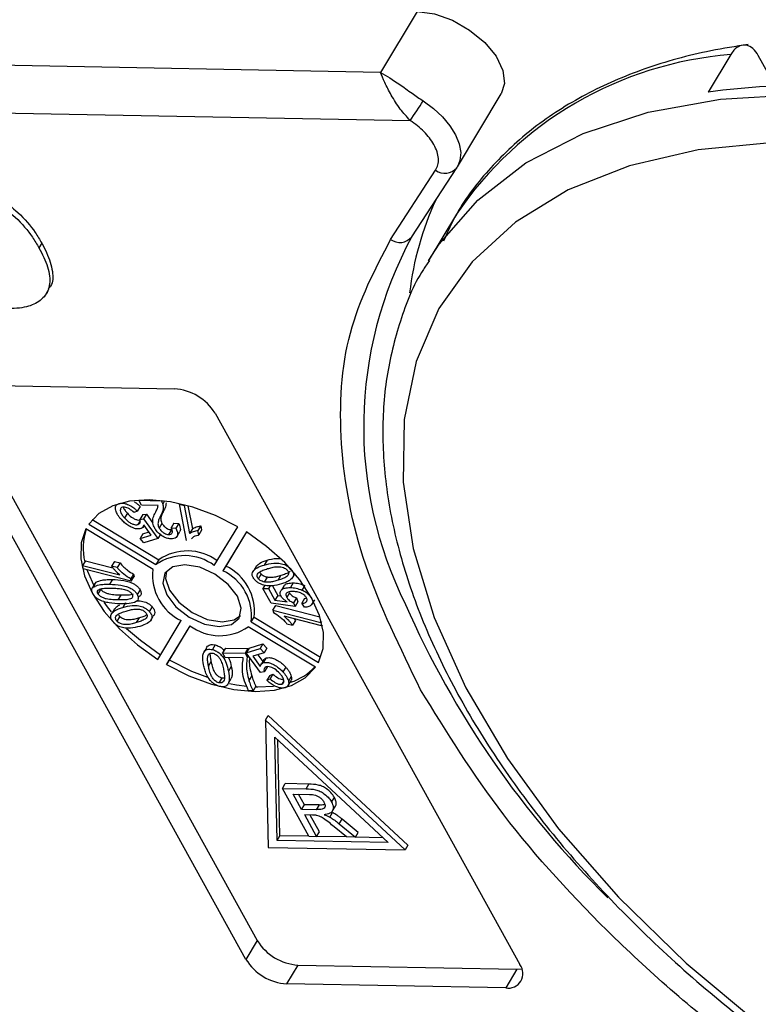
# Model space of a CAD drawing. Header units: millimetres. Extents: x 8853 to 11418, y 45 to 1005.
# Tile 225 of 256: x 10841 to 10858, y 770 to 794. Entities that reach past the tile are written whole.
import ezdxf

# ---------------------------------------------------------------- set-up
doc = ezdxf.new("R2010")
doc.units = ezdxf.units.MM

msp = doc.modelspace()

# ---------------------------------------------------------------- linework, layer by layer
at = {"color": 7, "linetype": 'Continuous', "lineweight": 25}
for p, q in [((10850.356, 793.99), (10849.479, 792.535)), ((10849.479, 792.535), (10823.478, 793.019)), ((10857.831, 792.961), (10857.292, 792.065)), ((10858.89, 792.214), (10858.489, 792.939)), ((10823.457, 791.888), (10850.188, 791.39)), ((10851.313, 790.286), (10852.358, 792.02)), ((10849.721, 788.552), (10850.795, 790.201)), ((10850.225, 788.614), (10851.298, 790.262)), ((10851.298, 790.262), (10851.303, 790.27)), ((10851.313, 790.286), (10851.303, 790.27)), ((10851.291, 789.151), (10850.617, 788.032)), ((10841.402, 788.463), (10841.334, 788.351)), ((10841.506, 787.251), (10841.574, 787.363)), ((10839.341, 785.085), (10844.566, 784.988)), ((10839.274, 784.973), (10846.542, 771.824)), ((10846.272, 771.376), (10839.004, 784.526)), ((10845.535, 784.404), (10852.803, 771.254)), ((10843.245, 782.249), (10843.247, 782.252)), ((10843.746, 782.183), (10843.679, 782.071)), ((10843.72, 782.334), (10843.716, 782.327)), ((10843.781, 782.21), (10843.716, 782.327)), ((10843.716, 782.327), (10844.252, 782.317)), ((10844.176, 782.202), (10843.781, 782.21)), ((10844.254, 782.321), (10844.252, 782.317)), ((10844.331, 782.311), (10844.286, 782.237)), ((10844.694, 782.246), (10844.687, 782.234)), ((10844.854, 781.372), (10844.687, 782.234)), ((10844.687, 782.234), (10844.798, 782.206)), ((10844.806, 782.219), (10844.798, 782.206)), ((10844.798, 782.206), (10844.929, 781.534)), ((10844.889, 782.197), (10844.996, 781.646)), ((10843.443, 782.018), (10843.376, 781.906)), ((10843.679, 782.071), (10843.602, 782.036)), ((10843.809, 781.985), (10843.742, 781.873)), ((10843.809, 781.985), (10843.898, 781.995)), ((10843.898, 781.995), (10843.831, 781.883)), ((10843.898, 781.995), (10844.053, 781.783)), ((10844.314, 782.092), (10844.247, 781.98)), ((10842.522, 781.762), (10844.126, 780.796)), ((10842.604, 781.866), (10844.193, 780.908)), ((10843.749, 781.837), (10843.697, 781.752)), ((10843.742, 781.873), (10843.831, 781.883)), ((10843.819, 781.691), (10843.844, 781.734)), ((10843.831, 781.883), (10844.172, 781.417)), ((10844.014, 781.499), (10843.837, 781.744)), ((10844.269, 781.776), (10844.202, 781.664)), ((10844.555, 781.786), (10844.488, 781.674)), ((10844.555, 781.786), (10844.669, 781.773)), ((10844.669, 781.773), (10844.601, 781.661)), ((10845.194, 781.716), (10845.126, 781.604)), ((10845.194, 781.716), (10845.214, 781.614)), ((10845.517, 780.77), (10846.075, 781.696)), ((10844.055, 780.677), (10842.451, 781.644)), ((10843.815, 781.53), (10843.748, 781.418)), ((10843.748, 781.418), (10844.014, 781.499)), ((10843.815, 781.53), (10843.96, 781.574)), ((10844.239, 781.529), (10844.172, 781.417)), ((10844.495, 781.625), (10844.428, 781.513)), ((10844.488, 781.674), (10844.601, 781.661)), ((10844.628, 781.468), (10844.696, 781.58)), ((10844.996, 781.646), (10844.929, 781.534)), ((10845.146, 781.502), (10845.126, 781.604)), ((10845.214, 781.614), (10845.146, 781.502)), ((10846.281, 781.572), (10845.723, 780.646)), ((10846.281, 781.572), (10845.79, 780.758)), ((10843.84, 781.316), (10843.748, 781.418)), ((10844.172, 781.417), (10843.84, 781.316)), ((10842.444, 780.886), (10842.377, 780.774)), ((10842.393, 780.69), (10842.377, 780.774)), ((10842.377, 780.774), (10843.267, 780.546)), ((10842.444, 780.886), (10843.096, 780.719)), ((10843.134, 780.869), (10843.066, 780.757)), ((10843.202, 780.722), (10843.066, 780.757)), ((10843.134, 780.869), (10843.269, 780.834)), ((10843.269, 780.834), (10843.202, 780.722)), ((10844.193, 780.908), (10844.126, 780.796)), ((10845.79, 780.758), (10845.723, 780.646)), ((10846.524, 780.764), (10846.457, 780.652)), ((10846.775, 780.896), (10846.708, 780.784)), ((10843.536, 780.398), (10842.393, 780.69)), ((10843.593, 780.564), (10843.526, 780.452)), ((10843.593, 780.564), (10843.604, 780.509)), ((10846.571, 780.453), (10846.638, 780.565)), ((10847.038, 780.42), (10847.106, 780.532)), ((10847.341, 780.69), (10847.34, 780.688)), ((10847.38, 780.477), (10847.447, 780.588)), ((10847.396, 780.504), (10847.439, 780.577)), ((10842.666, 780.332), (10842.61, 780.237)), ((10842.63, 780.262), (10842.697, 780.374)), ((10843.086, 780.437), (10843.019, 780.326)), ((10843.536, 780.398), (10843.526, 780.452)), ((10843.536, 780.398), (10843.604, 780.509)), ((10846.722, 780.301), (10846.676, 780.224)), ((10846.716, 780.378), (10846.783, 780.49)), ((10846.85, 780.287), (10846.81, 780.221)), ((10846.902, 780.289), (10847.029, 780.059)), ((10847.183, 780.296), (10847.116, 780.185)), ((10847.397, 780.358), (10847.33, 780.246)), ((10847.664, 780.283), (10847.605, 780.186)), ((10842.603, 780.226), (10842.599, 780.22)), ((10842.808, 780.211), (10842.74, 780.099)), ((10843.227, 779.95), (10843.294, 780.062)), ((10843.745, 780.193), (10843.678, 780.081)), ((10846.87, 779.872), (10846.676, 780.224)), ((10846.676, 780.224), (10846.81, 780.221)), ((10846.81, 780.221), (10846.961, 779.947)), ((10847.029, 780.059), (10846.961, 779.947)), ((10847.029, 780.059), (10847.106, 780.048)), ((10847.312, 780.123), (10847.244, 780.011)), ((10843.401, 779.885), (10843.333, 779.773)), ((10843.65, 779.91), (10843.651, 779.91)), ((10843.7, 779.993), (10843.718, 780.021)), ((10847.445, 779.791), (10846.87, 779.872)), ((10846.914, 779.708), (10846.982, 779.82)), ((10846.961, 779.947), (10847.251, 779.907)), ((10846.982, 779.82), (10848.037, 779.55)), ((10847.474, 779.997), (10847.407, 779.885)), ((10847.407, 779.885), (10847.445, 779.791)), ((10847.512, 779.903), (10847.445, 779.791)), ((10847.474, 779.997), (10847.512, 779.903)), ((10847.668, 779.982), (10847.601, 779.87)), ((10847.666, 779.776), (10847.601, 779.87)), ((10847.668, 779.982), (10847.717, 779.994)), ((10847.835, 779.997), (10847.838, 780.003)), ((10847.843, 779.844), (10847.911, 779.956)), ((10843.138, 779.741), (10843.071, 779.629)), ((10843.263, 779.555), (10843.239, 779.591)), ((10844.033, 779.789), (10843.966, 779.677)), ((10846.914, 779.708), (10846.925, 779.654)), ((10846.914, 779.708), (10848.057, 779.416)), ((10843.263, 779.555), (10843.196, 779.443)), ((10843.664, 779.409), (10843.731, 779.521)), ((10843.994, 779.453), (10844.061, 779.565)), ((10844.17, 778.533), (10844.728, 779.459)), ((10846.396, 779.428), (10846.464, 779.54)), ((10846.396, 779.428), (10848, 778.462)), ((10846.464, 779.54), (10848.053, 778.582)), ((10848.074, 779.332), (10847.183, 779.56)), ((10847.249, 779.383), (10847.384, 779.349)), ((10847.452, 779.46), (10847.384, 779.349)), ((10847.419, 779.499), (10847.452, 779.46)), ((10848.07, 779.437), (10848.057, 779.416)), ((10848.057, 779.416), (10848.074, 779.332)), ((10848.089, 779.357), (10848.074, 779.332)), ((10844.933, 779.335), (10844.375, 778.409)), ((10844.933, 779.335), (10844.443, 778.521)), ((10847.929, 778.343), (10846.325, 779.31)), ((10845.54, 778.877), (10845.473, 778.765)), ((10846.346, 778.801), (10846.678, 778.901)), ((10846.678, 778.901), (10846.61, 778.79)), ((10846.678, 778.901), (10846.77, 778.799)), ((10845.264, 778.692), (10845.261, 778.686)), ((10845.329, 778.798), (10845.271, 778.702)), ((10845.781, 778.803), (10845.713, 778.691)), ((10845.713, 778.691), (10846.249, 778.681)), ((10845.778, 778.574), (10845.713, 778.691)), ((10845.781, 778.803), (10846.317, 778.793)), ((10846.317, 778.793), (10846.249, 778.681)), ((10846.249, 778.681), (10846.302, 778.586)), ((10846.346, 778.801), (10846.279, 778.689)), ((10846.279, 778.689), (10846.61, 778.79)), ((10846.62, 778.222), (10846.279, 778.689)), ((10846.317, 778.793), (10846.329, 778.771)), ((10846.703, 778.688), (10846.437, 778.607)), ((10846.558, 778.644), (10846.674, 778.483)), ((10846.61, 778.79), (10846.703, 778.688)), ((10846.77, 778.799), (10846.703, 778.688)), ((10844.375, 778.409), (10844.443, 778.521)), ((10845.377, 778.373), (10845.444, 778.485)), ((10846.207, 778.566), (10845.778, 778.574)), ((10846.325, 778.626), (10846.302, 778.586)), ((10846.437, 778.607), (10846.613, 778.362)), ((10846.699, 778.526), (10846.632, 778.414)), ((10846.757, 778.567), (10846.69, 778.455)), ((10845.921, 778.363), (10845.854, 778.251)), ((10846.709, 778.233), (10846.62, 778.222)), ((10846.776, 778.345), (10846.709, 778.233)), ((10846.774, 778.358), (10846.776, 778.345)), ((10846.839, 778.146), (10846.916, 778.182)), ((10846.916, 778.182), (10846.849, 778.07)), ((10847.22, 778.348), (10847.153, 778.236)), ((10845.694, 778.087), (10845.626, 777.975)), ((10845.855, 777.967), (10845.922, 778.079)), ((10846.408, 778.144), (10846.341, 778.032)), ((10846.839, 778.146), (10846.772, 778.034)), ((10846.772, 778.034), (10846.849, 778.07)), ((10847.173, 778.021), (10847.126, 777.944)), ((10847.28, 777.91), (10847.347, 778.022)), ((10847.353, 778.127), (10847.285, 778.015)), ((10846.44, 777.784), (10846.333, 777.786)), ((10846.508, 777.896), (10846.44, 777.784)), ((10846.738, 777.082), (10846.805, 777.194)), ((10850.065, 773.987), (10846.738, 777.082)), ((10846.738, 777.082), (10846.799, 774.048)), ((10850.132, 774.099), (10846.805, 777.194)), ((10846.962, 776.676), (10849.662, 774.164)), ((10847.012, 774.213), (10846.962, 776.676)), ((10847.079, 774.325), (10847.033, 776.61)), ((10847.14, 775.456), (10847.207, 775.568)), ((10847.772, 774.312), (10847.14, 775.456)), ((10847.14, 775.456), (10847.706, 775.445)), ((10847.774, 775.557), (10847.207, 775.568)), ((10847.706, 775.445), (10847.774, 775.557)), ((10847.397, 775.32), (10847.786, 775.313)), ((10847.599, 774.954), (10847.397, 775.32)), ((10847.667, 775.066), (10847.527, 775.318)), ((10848.315, 775.129), (10848.382, 775.241)), ((10847.599, 774.954), (10847.667, 775.066)), ((10847.949, 774.947), (10847.599, 774.954)), ((10848.017, 775.059), (10847.667, 775.066)), ((10848.017, 775.059), (10847.949, 774.947)), ((10848.271, 774.77), (10848.338, 774.882)), ((10848.336, 774.917), (10848.403, 775.029)), ((10847.861, 774.819), (10847.672, 774.822)), ((10847.956, 774.309), (10847.672, 774.822)), ((10848.023, 774.421), (10847.803, 774.82)), ((10848.495, 774.611), (10848.562, 774.723)), ((10848.951, 774.404), (10848.562, 774.723)), ((10847.956, 774.309), (10848.023, 774.421)), ((10848.672, 774.296), (10848.376, 774.54)), ((10848.495, 774.611), (10848.883, 774.292)), ((10847.012, 774.213), (10847.079, 774.325)), ((10849.662, 774.164), (10847.012, 774.213)), ((10847.772, 774.312), (10847.079, 774.325)), ((10847.772, 774.312), (10847.956, 774.309)), ((10848.672, 774.296), (10847.956, 774.309)), ((10848.883, 774.292), (10848.672, 774.296)), ((10848.883, 774.292), (10848.951, 774.404)), ((10849.538, 774.279), (10848.883, 774.292)), ((10846.799, 774.048), (10850.065, 773.987)), ((10850.132, 774.099), (10850.065, 773.987)), ((10846.542, 771.824), (10846.272, 771.376)), ((10847.511, 771.24), (10847.241, 770.792)), ((10847.511, 771.24), (10852.735, 771.143)), ((10852.735, 771.143), (10852.466, 770.695)), ((10852.735, 771.143), (10852.85, 771.15)), ((10852.466, 770.695), (10847.241, 770.792))]:
    msp.add_line(p, q, dxfattribs=at)
at = {"color": 7, "linetype": 'Continuous', "lineweight": 25, "flags": 128}
for points in [[(10850.356, 793.99), (10850.766, 793.932), (10851.195, 793.78), (10851.606, 793.546), (10851.964, 793.25), (10852.235, 792.92), (10852.398, 792.582), (10852.436, 792.268), (10852.358, 792.02)], [(10850.495, 791.856), (10850.741, 791.677), (10850.957, 791.477), (10851.136, 791.263), (10851.272, 791.044), (10851.358, 790.828), (10851.393, 790.621), (10851.374, 790.433), (10851.313, 790.286)], [(10850.631, 788.056), (10850.881, 788.437), (10851.8, 789.49), (10852.949, 790.374), (10854.309, 791.077), (10855.863, 791.587), (10857.587, 791.898), (10859.458, 792.005), (10861.447, 791.907), (10863.526, 791.606), (10865.667, 791.104), (10867.837, 790.41), (10870.006, 789.534), (10872.142, 788.488), (10874.216, 787.287), (10876.196, 785.949), (10878.055, 784.492), (10879.767, 782.938), (10881.305, 781.309), (10882.649, 779.628)], [(10858.856, 790.862), (10857.058, 790.688), (10855.416, 790.309), (10853.957, 789.731), (10852.701, 788.962), (10851.668, 788.014), (10850.873, 786.902), (10850.329, 785.642), (10850.043, 784.253), (10850.021, 782.757), (10850.262, 781.176), (10850.762, 779.533), (10851.515, 777.855), (10852.509, 776.166), (10853.728, 774.492), (10855.154, 772.858), (10856.766, 771.289), (10858.54, 769.809)], [(10846.075, 781.696), (10845.545, 781.963), (10845.003, 782.164), (10844.469, 782.291), (10843.961, 782.34), (10843.498, 782.309), (10843.094, 782.199), (10842.765, 782.015), (10842.522, 781.762)], [(10842.451, 781.644), (10842.341, 781.311), (10842.332, 780.933), (10842.424, 780.526), (10842.613, 780.101), (10842.894, 779.676), (10843.255, 779.263), (10843.686, 778.877), (10844.17, 778.533)], [(10848, 778.462), (10848.11, 778.795), (10848.119, 779.172), (10848.027, 779.58), (10847.838, 780.004), (10847.557, 780.43), (10847.195, 780.843), (10846.765, 781.228), (10846.281, 781.572)], [(10844.382, 780.069), (10844.602, 779.785), (10844.917, 779.542), (10845.28, 779.376), (10845.634, 779.314), (10845.925, 779.364), (10846.111, 779.519), (10846.161, 779.756), (10846.069, 780.037), (10845.849, 780.321), (10845.533, 780.564), (10845.171, 780.729), (10844.817, 780.791), (10844.525, 780.741), (10844.34, 780.586), (10844.29, 780.35), (10844.382, 780.069)], [(10842.481, 780.667), (10842.491, 780.638), (10842.659, 780.253)], [(10844.379, 780.639), (10844.357, 780.462), (10844.449, 780.18)], [(10844.449, 780.18), (10844.669, 779.897), (10844.985, 779.654), (10845.347, 779.488), (10845.701, 779.426), (10845.993, 779.476), (10846.139, 779.579)], [(10842.88, 779.898), (10842.961, 779.787), (10843.056, 779.668)], [(10843.426, 779.273), (10843.753, 778.989), (10844.237, 778.645)], [(10844.375, 778.409), (10844.906, 778.142), (10845.448, 777.942), (10845.982, 777.815), (10846.489, 777.766), (10846.953, 777.797), (10847.356, 777.906), (10847.685, 778.09), (10847.929, 778.343)], [(10844.443, 778.521), (10844.973, 778.254), (10845.356, 778.105)], [(10845.882, 777.959), (10846.049, 777.927), (10846.289, 777.894)], [(10846.498, 777.88), (10846.557, 777.878), (10846.932, 777.896)]]:
    msp.add_lwpolyline(points, dxfattribs=at)
at = {"color": 7, "linetype": 'Continuous', "lineweight": 25}
for centre, radius, start, end in [((10858.525, 784.25), 8.738, 94.5579, 145.886), ((10859.754, 773.444), 18.784, 80.333, 97.5319), ((10844.526, 795.452), 6.969, 324.3499, 328.936), ((10851.015, 790.493), 0.366, 233.0317, 320.8817), ((10857.601, 786.38), 7.482, 155.4224, 173.1168), ((10858.586, 784.085), 9.508, 151.5046, 206.4956), ((10849.941, 788.844), 0.366, 233.0317, 320.8817), ((10844.487, 783.761), 1.229, 31.5352, 86.3243), ((10843.78, 781.187), 1.39, 161.1657, 193.5685), ((10844.804, 779.82), 1.188, 53.0921, 124.7728), ((10844.871, 779.932), 1.188, 53.0921, 124.7728), ((10845.284, 779.683), 1.189, 353.0949, 64.7646), ((10845.234, 780.534), 1.189, 173.0949, 244.7646), ((10845.216, 779.571), 1.189, 353.0949, 64.7646), ((10870.811, 788.975), 22.657, 203.7688, 225.3981), ((10845.647, 780.286), 1.188, 233.0921, 304.7728), ((10846.922, 779.281), 1.359, 287.7737, 316.8958), ((10847.59, 772.467), 1.229, 211.5352, 266.3243), ((10847.32, 772.019), 1.229, 211.5352, 266.3243), ((10852.528, 771.039), 0.349, 259.7265, 38.1438)]:
    msp.add_arc(centre, radius, start, end, dxfattribs=at)
for points, knots in [([(10858.249, 793.203), (10857.95, 793.155), (10857.088, 793.019), (10855.763, 792.649), (10854.346, 792.034), (10853.11, 791.243), (10852.087, 790.284), (10851.368, 789.367), (10851.081, 788.73), (10850.982, 788.509)], [0, 0, 0, 0, 0.0885518, 0.2558059, 0.4226066, 0.5881037, 0.7517586, 0.9135427, 1, 1, 1, 1]), ([(10858.489, 792.939), (10858.449, 792.999), (10858.368, 793.119), (10858.211, 793.196), (10858.051, 793.182), (10857.92, 793.091), (10857.856, 792.996), (10857.831, 792.961)], [0, 0, 0, 0, 0.219019, 0.438099, 0.655399, 0.869424, 1, 1, 1, 1]), ([(10849.479, 792.535), (10849.626, 792.449), (10849.853, 792.316), (10850.212, 792.049), (10850.407, 791.916), (10850.495, 791.856)], [0, 0, 0, 0, 0.498405, 0.772925, 1, 1, 1, 1]), ([(10850.188, 791.39), (10850.107, 791.478), (10849.934, 791.664), (10849.733, 791.994), (10849.575, 792.303), (10849.511, 792.458), (10849.479, 792.535)], [0, 0, 0, 0, 0.234359, 0.498216, 0.748481, 1, 1, 1, 1]), ([(10850.795, 790.201), (10850.816, 790.242), (10850.859, 790.325), (10850.867, 790.477), (10850.838, 790.641), (10850.782, 790.756), (10850.754, 790.814)], [0, 0, 0, 0, 0.249887, 0.499995, 0.749887, 1, 1, 1, 1]), ([(10838.902, 789.94), (10838.99, 789.936), (10839.299, 789.924), (10839.812, 789.819), (10840.399, 789.541), (10840.885, 789.175), (10841.207, 788.795), (10841.352, 788.547), (10841.402, 788.463)], [0, 0, 0, 0, 0.097263, 0.341984, 0.513045, 0.684302, 0.89238, 1, 1, 1, 1]), ([(10838.834, 789.828), (10838.922, 789.824), (10839.232, 789.812), (10839.744, 789.707), (10840.332, 789.43), (10840.818, 789.063), (10841.14, 788.683), (10841.285, 788.436), (10841.334, 788.351)], [0, 0, 0, 0, 0.097263, 0.341984, 0.513045, 0.684302, 0.89238, 1, 1, 1, 1]), ([(10850.437, 777.806), (10849.95, 778.804), (10848.966, 780.821), (10848.439, 783.711), (10848.596, 786.38), (10849.348, 787.833), (10849.721, 788.552)], [0, 0, 0, 0, 0.247448, 0.5, 0.752552, 1, 1, 1, 1]), ([(10841.334, 788.351), (10841.375, 788.275), (10841.495, 788.045), (10841.616, 787.682), (10841.575, 787.31), (10841.357, 787.052), (10840.985, 786.906), (10840.665, 786.898), (10840.495, 786.894)], [0, 0, 0, 0, 0.096763, 0.291773, 0.464613, 0.63772, 0.807851, 1, 1, 1, 1]), ([(10841.402, 788.463), (10841.442, 788.387), (10841.564, 788.157), (10841.674, 787.8), (10841.673, 787.497), (10841.577, 787.394), (10841.558, 787.373)], [0, 0, 0, 0, 0.19021, 0.573548, 0.913306, 1, 1, 1, 1]), ([(10850.65, 788.048), (10850.6, 787.978), (10850.288, 787.54), (10849.928, 786.607), (10849.589, 785.269), (10849.499, 783.828), (10849.633, 782.315), (10850, 780.74), (10850.593, 779.125), (10851.407, 777.491), (10852.429, 775.861), (10853.645, 774.255), (10855.039, 772.695), (10856.591, 771.199), (10858.283, 769.785), (10860.093, 768.471), (10861.998, 767.272), (10863.974, 766.203), (10865.998, 765.278), (10868.044, 764.508), (10870.088, 763.903), (10872.103, 763.474), (10873.851, 763.244), (10874.898, 763.204), (10875.316, 763.188)], [0, 0, 0, 0, 0.008906, 0.055402, 0.101891, 0.148673, 0.19594, 0.243692, 0.291801, 0.340107, 0.388486, 0.436852, 0.485177, 0.533459, 0.581703, 0.629921, 0.678125, 0.72633, 0.774547, 0.82279, 0.871074, 0.919413, 0.967818, 1, 1, 1, 1]), ([(10843.165, 782.09), (10843.161, 782.118), (10843.153, 782.167), (10843.184, 782.223), (10843.224, 782.24), (10843.245, 782.249)], [0, 0, 0, 0, 0.3867088, 0.6820347, 1, 1, 1, 1]), ([(10843.245, 782.249), (10843.274, 782.255), (10843.327, 782.265), (10843.429, 782.241), (10843.527, 782.195), (10843.613, 782.134), (10843.659, 782.09), (10843.679, 782.071)], [0, 0, 0, 0, 0.231218, 0.408045, 0.624904, 0.840008, 1, 1, 1, 1]), ([(10843.324, 782.161), (10843.312, 782.155), (10843.287, 782.144), (10843.272, 782.105), (10843.279, 782.048), (10843.315, 781.977), (10843.356, 781.929), (10843.376, 781.906)], [0, 0, 0, 0, 0.150705, 0.302187, 0.50178, 0.762512, 1, 1, 1, 1]), ([(10843.602, 782.036), (10843.567, 782.067), (10843.516, 782.112), (10843.435, 782.152), (10843.377, 782.168), (10843.342, 782.165), (10843.326, 782.162), (10843.324, 782.161)], [0, 0, 0, 0, 0.42142, 0.608037, 0.795331, 0.975757, 1, 1, 1, 1]), ([(10843.349, 782.168), (10843.349, 782.167), (10843.351, 782.142), (10843.384, 782.088), (10843.424, 782.041), (10843.443, 782.018)], [0, 0, 0, 0, 0.023377, 0.53447, 1, 1, 1, 1]), ([(10843.613, 782.289), (10843.638, 782.273), (10843.687, 782.241), (10843.727, 782.202), (10843.746, 782.183)], [0, 0, 0, 0, 0.510778, 1, 1, 1, 1]), ([(10844.112, 782.036), (10844.119, 782.049), (10844.133, 782.077), (10844.162, 782.128), (10844.171, 782.173), (10844.176, 782.202)], [0, 0, 0, 0, 0.260268, 0.520541, 1, 1, 1, 1]), ([(10844.286, 782.237), (10844.292, 782.21), (10844.302, 782.158), (10844.294, 782.068), (10844.266, 782.015), (10844.247, 781.98)], [0, 0, 0, 0, 0.277365, 0.527842, 1, 1, 1, 1]), ([(10844.252, 782.317), (10844.255, 782.31), (10844.263, 782.297), (10844.276, 782.27), (10844.282, 782.25), (10844.286, 782.237)], [0, 0, 0, 0, 0.250365, 0.500887, 1, 1, 1, 1]), ([(10844.366, 782.264), (10844.365, 782.243), (10844.363, 782.178), (10844.334, 782.127), (10844.314, 782.092)], [0, 0, 0, 0, 0.331453, 1, 1, 1, 1]), ([(10843.298, 781.87), (10843.282, 781.888), (10843.25, 781.925), (10843.198, 782), (10843.178, 782.055), (10843.165, 782.09)], [0, 0, 0, 0, 0.2565973, 0.5135383, 1, 1, 1, 1]), ([(10843.443, 782.018), (10843.474, 781.987), (10843.522, 781.938), (10843.606, 781.886), (10843.675, 781.86), (10843.723, 781.855), (10843.742, 781.859), (10843.745, 781.86)], [0, 0, 0, 0, 0.363519, 0.571829, 0.781377, 0.963429, 1, 1, 1, 1]), ([(10844.095, 781.665), (10844.078, 781.703), (10844.037, 781.795), (10844.055, 781.92), (10844.093, 781.997), (10844.112, 782.036)], [0, 0, 0, 0, 0.266548, 0.631499, 1, 1, 1, 1]), ([(10844.247, 781.98), (10844.233, 781.953), (10844.205, 781.898), (10844.174, 781.814), (10844.17, 781.734), (10844.193, 781.683), (10844.202, 781.664)], [0, 0, 0, 0, 0.298377, 0.597096, 0.853169, 1, 1, 1, 1]), ([(10844.314, 782.092), (10844.301, 782.065), (10844.273, 782.009), (10844.242, 781.926), (10844.237, 781.846), (10844.261, 781.794), (10844.269, 781.776)], [0, 0, 0, 0, 0.298377, 0.597096, 0.853169, 1, 1, 1, 1]), ([(10843.761, 781.651), (10843.736, 781.646), (10843.687, 781.638), (10843.586, 781.663), (10843.479, 781.714), (10843.377, 781.788), (10843.324, 781.843), (10843.298, 781.87)], [0, 0, 0, 0, 0.1776741, 0.352669, 0.5716803, 0.7946425, 1, 1, 1, 1]), ([(10843.376, 781.906), (10843.406, 781.875), (10843.454, 781.826), (10843.539, 781.774), (10843.608, 781.748), (10843.663, 781.743), (10843.688, 781.75), (10843.697, 781.752)], [0, 0, 0, 0, 0.338842, 0.53301, 0.728333, 0.898026, 1, 1, 1, 1]), ([(10843.697, 781.752), (10843.713, 781.76), (10843.743, 781.774), (10843.755, 781.818), (10843.749, 781.852), (10843.743, 781.871), (10843.742, 781.873)], [0, 0, 0, 0, 0.349762, 0.652672, 0.962091, 1, 1, 1, 1]), ([(10843.837, 781.744), (10843.835, 781.731), (10843.828, 781.699), (10843.801, 781.666), (10843.771, 781.655), (10843.761, 781.651)], [0, 0, 0, 0, 0.317284, 0.779061, 1, 1, 1, 1]), ([(10844.269, 781.776), (10844.285, 781.752), (10844.311, 781.712), (10844.368, 781.667), (10844.419, 781.639), (10844.463, 781.627), (10844.487, 781.625), (10844.495, 781.625)], [0, 0, 0, 0, 0.326003, 0.538357, 0.716388, 0.895146, 1, 1, 1, 1]), ([(10844.669, 781.773), (10844.69, 781.721), (10844.72, 781.65), (10844.7, 781.596), (10844.694, 781.581)], [0, 0, 0, 0, 0.719396, 1, 1, 1, 1]), ([(10844.996, 781.646), (10845.01, 781.655), (10845.037, 781.673), (10845.102, 781.698), (10845.158, 781.709), (10845.194, 781.716)], [0, 0, 0, 0, 0.256073, 0.512151, 1, 1, 1, 1]), ([(10844.484, 781.407), (10844.449, 781.411), (10844.389, 781.416), (10844.298, 781.458), (10844.221, 781.511), (10844.147, 781.581), (10844.114, 781.635), (10844.095, 781.665)], [0, 0, 0, 0, 0.231592, 0.399113, 0.5659, 0.765762, 1, 1, 1, 1]), ([(10844.202, 781.664), (10844.218, 781.64), (10844.244, 781.6), (10844.301, 781.555), (10844.352, 781.527), (10844.395, 781.515), (10844.419, 781.514), (10844.428, 781.513)], [0, 0, 0, 0, 0.326003, 0.538357, 0.716388, 0.895146, 1, 1, 1, 1]), ([(10844.428, 781.513), (10844.446, 781.514), (10844.479, 781.516), (10844.507, 781.538), (10844.52, 781.569), (10844.516, 781.615), (10844.498, 781.652), (10844.488, 781.674)], [0, 0, 0, 0, 0.2099276, 0.3702419, 0.5298621, 0.7162939, 1, 1, 1, 1]), ([(10844.601, 781.661), (10844.621, 781.61), (10844.65, 781.536), (10844.629, 781.458), (10844.585, 781.42), (10844.531, 781.408), (10844.495, 781.408), (10844.484, 781.407)], [0, 0, 0, 0, 0.392892, 0.572783, 0.753614, 0.921225, 1, 1, 1, 1]), ([(10845.126, 781.604), (10845.107, 781.601), (10845.068, 781.595), (10844.999, 781.574), (10844.956, 781.55), (10844.929, 781.534)], [0, 0, 0, 0, 0.256205, 0.512205, 1, 1, 1, 1]), ([(10844.975, 781.411), (10844.983, 781.422), (10845.016, 781.465), (10845.085, 781.488), (10845.14, 781.5), (10845.146, 781.502)], [0, 0, 0, 0, 0.2285998, 0.9079091, 1, 1, 1, 1]), ([(10843.066, 780.757), (10843.081, 780.738), (10843.109, 780.701), (10843.174, 780.629), (10843.23, 780.579), (10843.267, 780.546)], [0, 0, 0, 0, 0.256175, 0.51219, 1, 1, 1, 1]), ([(10843.269, 780.834), (10843.299, 780.801), (10843.353, 780.739), (10843.461, 780.645), (10843.544, 780.593), (10843.593, 780.564)], [0, 0, 0, 0, 0.3337704, 0.6099547, 1, 1, 1, 1]), ([(10846.485, 780.428), (10846.465, 780.453), (10846.427, 780.502), (10846.415, 780.575), (10846.446, 780.653), (10846.542, 780.73), (10846.648, 780.765), (10846.708, 780.784)], [0, 0, 0, 0, 0.129663, 0.25238, 0.389931, 0.65822, 1, 1, 1, 1]), ([(10846.528, 780.761), (10846.552, 780.785), (10846.614, 780.848), (10846.714, 780.878), (10846.775, 780.896)], [0, 0, 0, 0, 0.384265, 1, 1, 1, 1]), ([(10846.708, 780.784), (10846.78, 780.804), (10846.886, 780.833), (10847.053, 780.832), (10847.168, 780.807), (10847.261, 780.76), (10847.31, 780.72), (10847.333, 780.695), (10847.34, 780.688)], [0, 0, 0, 0, 0.398455, 0.580367, 0.764167, 0.863829, 0.96352, 1, 1, 1, 1]), ([(10846.775, 780.896), (10846.847, 780.918), (10846.939, 780.946), (10847.053, 780.941), (10847.079, 780.94)], [0, 0, 0, 0, 0.77489, 1, 1, 1, 1]), ([(10843.526, 780.452), (10843.468, 780.487), (10843.352, 780.56), (10843.253, 780.661), (10843.207, 780.716), (10843.202, 780.722)], [0, 0, 0, 0, 0.458957, 0.935465, 1, 1, 1, 1]), ([(10846.571, 780.453), (10846.562, 780.465), (10846.543, 780.489), (10846.534, 780.529), (10846.543, 780.572), (10846.589, 780.621), (10846.676, 780.661), (10846.75, 780.685), (10846.787, 780.697)], [0, 0, 0, 0, 0.081148, 0.1627749, 0.2818869, 0.4404313, 0.7176597, 1, 1, 1, 1]), ([(10846.638, 780.565), (10846.629, 780.577), (10846.613, 780.596), (10846.609, 780.615), (10846.608, 780.623)], [0, 0, 0, 0, 0.6063151, 1, 1, 1, 1]), ([(10846.783, 780.49), (10846.763, 780.494), (10846.728, 780.502), (10846.679, 780.528), (10846.653, 780.55), (10846.64, 780.563), (10846.638, 780.565)], [0, 0, 0, 0, 0.393428, 0.66797, 0.943111, 1, 1, 1, 1]), ([(10847.106, 780.532), (10847.07, 780.522), (10847.004, 780.503), (10846.9, 780.483), (10846.822, 780.487), (10846.783, 780.49)], [0, 0, 0, 0, 0.367071, 0.679078, 1, 1, 1, 1]), ([(10846.787, 780.697), (10846.823, 780.707), (10846.894, 780.727), (10846.997, 780.746), (10847.091, 780.744), (10847.161, 780.725), (10847.212, 780.701), (10847.24, 780.678), (10847.253, 780.665), (10847.255, 780.662)], [0, 0, 0, 0, 0.263277, 0.527047, 0.704761, 0.823099, 0.903112, 0.983865, 1, 1, 1, 1]), ([(10847.255, 780.662), (10847.264, 780.651), (10847.282, 780.628), (10847.291, 780.589), (10847.283, 780.547), (10847.238, 780.497), (10847.151, 780.457), (10847.076, 780.432), (10847.038, 780.42)], [0, 0, 0, 0, 0.078202, 0.156814, 0.274428, 0.428483, 0.711398, 1, 1, 1, 1]), ([(10847.317, 780.626), (10847.316, 780.625), (10847.294, 780.598), (10847.216, 780.57), (10847.143, 780.545), (10847.106, 780.532)], [0, 0, 0, 0, 0.025454, 0.507879, 1, 1, 1, 1]), ([(10847.34, 780.688), (10847.359, 780.663), (10847.398, 780.614), (10847.41, 780.549), (10847.4, 780.517), (10847.396, 780.504)], [0, 0, 0, 0, 0.386236, 0.744508, 1, 1, 1, 1]), ([(10842.63, 780.262), (10842.675, 780.282), (10842.751, 780.315), (10842.891, 780.326), (10842.976, 780.326), (10843.019, 780.326)], [0, 0, 0, 0, 0.411775, 0.704334, 1, 1, 1, 1]), ([(10842.669, 780.33), (10842.669, 780.334), (10842.672, 780.353), (10842.686, 780.365), (10842.697, 780.374)], [0, 0, 0, 0, 0.205185, 1, 1, 1, 1]), ([(10842.697, 780.374), (10842.742, 780.394), (10842.819, 780.427), (10842.958, 780.437), (10843.043, 780.437), (10843.086, 780.437)], [0, 0, 0, 0, 0.4117746, 0.7043335, 1, 1, 1, 1]), ([(10843.019, 780.326), (10843.108, 780.322), (10843.237, 780.317), (10843.412, 780.276), (10843.519, 780.233), (10843.6, 780.179), (10843.65, 780.128), (10843.67, 780.094), (10843.678, 780.081)], [0, 0, 0, 0, 0.396817, 0.575976, 0.724424, 0.827652, 0.931402, 1, 1, 1, 1]), ([(10843.086, 780.437), (10843.175, 780.434), (10843.304, 780.429), (10843.479, 780.388), (10843.586, 780.345), (10843.667, 780.291), (10843.717, 780.24), (10843.737, 780.206), (10843.745, 780.193)], [0, 0, 0, 0, 0.396817, 0.575976, 0.724424, 0.827652, 0.931402, 1, 1, 1, 1]), ([(10847.117, 780.332), (10847.045, 780.312), (10846.939, 780.283), (10846.77, 780.284), (10846.654, 780.31), (10846.561, 780.359), (10846.513, 780.399), (10846.49, 780.423), (10846.485, 780.428)], [0, 0, 0, 0, 0.397933, 0.582332, 0.768605, 0.868643, 0.968479, 1, 1, 1, 1]), ([(10846.716, 780.378), (10846.695, 780.382), (10846.661, 780.39), (10846.612, 780.416), (10846.585, 780.438), (10846.573, 780.451), (10846.571, 780.453)], [0, 0, 0, 0, 0.393428, 0.66797, 0.943111, 1, 1, 1, 1]), ([(10847.038, 780.42), (10847.002, 780.41), (10846.936, 780.391), (10846.832, 780.371), (10846.755, 780.375), (10846.716, 780.378)], [0, 0, 0, 0, 0.367071, 0.679078, 1, 1, 1, 1]), ([(10847.396, 780.504), (10847.371, 780.473), (10847.328, 780.416), (10847.223, 780.367), (10847.153, 780.344), (10847.117, 780.332)], [0, 0, 0, 0, 0.38441, 0.69027, 1, 1, 1, 1]), ([(10847.187, 780.294), (10847.192, 780.301), (10847.21, 780.326), (10847.28, 780.353), (10847.354, 780.356), (10847.397, 780.358)], [0, 0, 0, 0, 0.135799, 0.493733, 1, 1, 1, 1]), ([(10847.397, 780.358), (10847.419, 780.357), (10847.463, 780.355), (10847.555, 780.341), (10847.626, 780.315), (10847.673, 780.297)], [0, 0, 0, 0, 0.255327, 0.51102, 1, 1, 1, 1]), ([(10842.62, 780.101), (10842.608, 780.128), (10842.587, 780.175), (10842.598, 780.23), (10842.62, 780.252), (10842.63, 780.262)], [0, 0, 0, 0, 0.412337, 0.731236, 1, 1, 1, 1]), ([(10843.278, 779.856), (10843.189, 779.86), (10843.061, 779.865), (10842.88, 779.907), (10842.765, 779.954), (10842.682, 780.016), (10842.641, 780.064), (10842.625, 780.092), (10842.62, 780.101)], [0, 0, 0, 0, 0.397293, 0.573404, 0.751661, 0.853128, 0.954558, 1, 1, 1, 1]), ([(10842.74, 780.099), (10842.735, 780.11), (10842.725, 780.134), (10842.732, 780.168), (10842.758, 780.198), (10842.825, 780.224), (10842.933, 780.232), (10843.025, 780.232), (10843.071, 780.232)], [0, 0, 0, 0, 0.08344, 0.167457, 0.29018, 0.424177, 0.709194, 1, 1, 1, 1]), ([(10843.227, 779.95), (10843.183, 779.952), (10843.091, 779.955), (10842.972, 779.966), (10842.871, 779.995), (10842.811, 780.027), (10842.764, 780.063), (10842.749, 780.086), (10842.74, 780.099)], [0, 0, 0, 0, 0.2717375, 0.5716425, 0.702765, 0.8346115, 0.9137322, 1, 1, 1, 1]), ([(10843.294, 780.062), (10843.25, 780.064), (10843.158, 780.067), (10843.04, 780.078), (10842.939, 780.107), (10842.878, 780.139), (10842.832, 780.175), (10842.816, 780.198), (10842.808, 780.211)], [0, 0, 0, 0, 0.271738, 0.571643, 0.702765, 0.834611, 0.913732, 1, 1, 1, 1]), ([(10843.071, 780.232), (10843.115, 780.23), (10843.194, 780.228), (10843.313, 780.217), (10843.392, 780.195), (10843.431, 780.184)], [0, 0, 0, 0, 0.381449, 0.686875, 1, 1, 1, 1]), ([(10843.557, 780.084), (10843.562, 780.072), (10843.573, 780.048), (10843.567, 780.014), (10843.54, 779.983), (10843.472, 779.958), (10843.363, 779.95), (10843.272, 779.95), (10843.227, 779.95)], [0, 0, 0, 0, 0.085224, 0.171206, 0.283222, 0.43306, 0.713823, 1, 1, 1, 1]), ([(10843.678, 780.081), (10843.689, 780.056), (10843.711, 780.005), (10843.697, 779.945), (10843.629, 779.888), (10843.485, 779.857), (10843.348, 779.857), (10843.278, 779.856)], [0, 0, 0, 0, 0.132467, 0.259515, 0.367846, 0.679603, 1, 1, 1, 1]), ([(10843.581, 780.089), (10843.572, 780.085), (10843.531, 780.066), (10843.429, 780.063), (10843.339, 780.062), (10843.294, 780.062)], [0, 0, 0, 0, 0.1157149, 0.5536346, 1, 1, 1, 1]), ([(10843.431, 780.184), (10843.455, 780.172), (10843.493, 780.154), (10843.534, 780.118), (10843.55, 780.097), (10843.556, 780.085), (10843.557, 780.084)], [0, 0, 0, 0, 0.472419, 0.721549, 0.970751, 1, 1, 1, 1]), ([(10843.745, 780.193), (10843.757, 780.167), (10843.779, 780.117), (10843.763, 780.059), (10843.739, 780.028), (10843.718, 780.022), (10843.717, 780.022)], [0, 0, 0, 0, 0.355401, 0.696262, 0.986906, 1, 1, 1, 1]), ([(10847.109, 780.039), (10847.101, 780.058), (10847.082, 780.099), (10847.091, 780.158), (10847.132, 780.206), (10847.211, 780.242), (10847.286, 780.245), (10847.33, 780.246)], [0, 0, 0, 0, 0.142548, 0.302942, 0.503054, 0.708879, 1, 1, 1, 1]), ([(10847.389, 780.152), (10847.35, 780.151), (10847.293, 780.149), (10847.24, 780.121), (10847.221, 780.09), (10847.225, 780.051), (10847.238, 780.024), (10847.244, 780.011)], [0, 0, 0, 0, 0.383963, 0.547613, 0.713022, 0.855096, 1, 1, 1, 1]), ([(10847.312, 780.123), (10847.323, 780.105), (10847.344, 780.073), (10847.404, 780.027), (10847.447, 780.008), (10847.474, 779.997)], [0, 0, 0, 0, 0.343105, 0.601089, 1, 1, 1, 1]), ([(10847.33, 780.246), (10847.352, 780.245), (10847.396, 780.243), (10847.488, 780.229), (10847.559, 780.203), (10847.605, 780.186)], [0, 0, 0, 0, 0.255327, 0.51102, 1, 1, 1, 1]), ([(10847.714, 780), (10847.702, 780.019), (10847.681, 780.051), (10847.627, 780.092), (10847.557, 780.126), (10847.474, 780.148), (10847.417, 780.151), (10847.389, 780.152)], [0, 0, 0, 0, 0.188744, 0.324822, 0.492508, 0.758011, 1, 1, 1, 1]), ([(10847.605, 780.186), (10847.643, 780.168), (10847.708, 780.136), (10847.789, 780.068), (10847.819, 780.021), (10847.835, 779.997)], [0, 0, 0, 0, 0.390927, 0.684716, 1, 1, 1, 1]), ([(10843.145, 779.737), (10843.162, 779.76), (10843.193, 779.801), (10843.245, 779.823), (10843.266, 779.833)], [0, 0, 0, 0, 0.584622, 1, 1, 1, 1]), ([(10843.333, 779.773), (10843.406, 779.793), (10843.512, 779.822), (10843.679, 779.821), (10843.794, 779.796), (10843.887, 779.748), (10843.936, 779.708), (10843.96, 779.684), (10843.966, 779.677)], [0, 0, 0, 0, 0.397993, 0.580197, 0.764282, 0.864607, 0.964958, 1, 1, 1, 1]), ([(10843.663, 779.93), (10843.691, 779.931), (10843.758, 779.932), (10843.861, 779.908), (10843.955, 779.86), (10844.004, 779.82), (10844.027, 779.796), (10844.033, 779.789)], [0, 0, 0, 0, 0.236947, 0.571547, 0.753904, 0.936306, 1, 1, 1, 1]), ([(10847.251, 779.907), (10847.233, 779.919), (10847.19, 779.946), (10847.139, 779.992), (10847.118, 780.026), (10847.109, 780.039)], [0, 0, 0, 0, 0.3125754, 0.7399071, 1, 1, 1, 1]), ([(10847.244, 780.011), (10847.256, 779.993), (10847.276, 779.961), (10847.336, 779.915), (10847.38, 779.896), (10847.407, 779.885)], [0, 0, 0, 0, 0.343105, 0.601089, 1, 1, 1, 1]), ([(10847.601, 779.87), (10847.634, 779.874), (10847.682, 779.881), (10847.722, 779.912), (10847.733, 779.942), (10847.728, 779.972), (10847.718, 779.992), (10847.714, 780)], [0, 0, 0, 0, 0.406374, 0.592589, 0.744614, 0.896945, 1, 1, 1, 1]), ([(10847.835, 779.997), (10847.848, 779.969), (10847.872, 779.914), (10847.853, 779.846), (10847.795, 779.796), (10847.723, 779.779), (10847.674, 779.776), (10847.666, 779.776)], [0, 0, 0, 0, 0.222912, 0.429114, 0.647214, 0.937531, 1, 1, 1, 1]), ([(10843.111, 779.418), (10843.091, 779.443), (10843.053, 779.492), (10843.041, 779.557), (10843.051, 779.588), (10843.055, 779.602)], [0, 0, 0, 0, 0.386236, 0.744508, 1, 1, 1, 1]), ([(10843.055, 779.602), (10843.08, 779.633), (10843.123, 779.69), (10843.228, 779.738), (10843.298, 779.762), (10843.333, 779.773)], [0, 0, 0, 0, 0.388897, 0.692539, 1, 1, 1, 1]), ([(10843.196, 779.443), (10843.186, 779.455), (10843.168, 779.479), (10843.16, 779.52), (10843.169, 779.561), (10843.213, 779.609), (10843.299, 779.649), (10843.374, 779.673), (10843.412, 779.686)], [0, 0, 0, 0, 0.082176, 0.164779, 0.286551, 0.426628, 0.71036, 1, 1, 1, 1]), ([(10843.412, 779.686), (10843.448, 779.696), (10843.514, 779.714), (10843.618, 779.735), (10843.696, 779.73), (10843.735, 779.728)], [0, 0, 0, 0, 0.367071, 0.679078, 1, 1, 1, 1]), ([(10843.88, 779.652), (10843.889, 779.641), (10843.907, 779.617), (10843.917, 779.576), (10843.907, 779.532), (10843.86, 779.484), (10843.773, 779.445), (10843.7, 779.421), (10843.664, 779.409)], [0, 0, 0, 0, 0.0814958, 0.163467, 0.2846171, 0.4470253, 0.7211404, 1, 1, 1, 1]), ([(10843.91, 779.595), (10843.887, 779.582), (10843.833, 779.552), (10843.769, 779.532), (10843.731, 779.521)], [0, 0, 0, 0, 0.421872, 1, 1, 1, 1]), ([(10843.735, 779.728), (10843.76, 779.722), (10843.798, 779.713), (10843.849, 779.682), (10843.869, 779.662), (10843.88, 779.652)], [0, 0, 0, 0, 0.475748, 0.740065, 1, 1, 1, 1]), ([(10843.966, 779.677), (10843.985, 779.653), (10844.023, 779.605), (10844.036, 779.533), (10844.008, 779.456), (10843.913, 779.377), (10843.805, 779.342), (10843.743, 779.321)], [0, 0, 0, 0, 0.126146, 0.248685, 0.381789, 0.644448, 1, 1, 1, 1]), ([(10844.033, 779.789), (10844.052, 779.765), (10844.09, 779.717), (10844.102, 779.646), (10844.09, 779.595), (10844.065, 779.575), (10844.057, 779.569)], [0, 0, 0, 0, 0.2832059, 0.5583133, 0.8571422, 1, 1, 1, 1]), ([(10846.925, 779.654), (10846.982, 779.618), (10847.098, 779.545), (10847.198, 779.445), (10847.244, 779.389), (10847.249, 779.383)], [0, 0, 0, 0, 0.457997, 0.937879, 1, 1, 1, 1]), ([(10843.743, 779.321), (10843.67, 779.301), (10843.565, 779.272), (10843.397, 779.274), (10843.283, 779.298), (10843.19, 779.346), (10843.141, 779.386), (10843.117, 779.411), (10843.111, 779.418)], [0, 0, 0, 0, 0.398487, 0.580423, 0.764447, 0.863754, 0.963105, 1, 1, 1, 1]), ([(10843.664, 779.409), (10843.628, 779.399), (10843.557, 779.378), (10843.454, 779.36), (10843.36, 779.361), (10843.291, 779.38), (10843.239, 779.405), (10843.211, 779.428), (10843.198, 779.441), (10843.196, 779.443)], [0, 0, 0, 0, 0.26321, 0.526906, 0.702895, 0.82215, 0.902396, 0.983377, 1, 1, 1, 1]), ([(10843.731, 779.521), (10843.695, 779.511), (10843.624, 779.49), (10843.521, 779.472), (10843.428, 779.473), (10843.358, 779.492), (10843.307, 779.517), (10843.278, 779.54), (10843.265, 779.553), (10843.263, 779.555)], [0, 0, 0, 0, 0.26321, 0.526906, 0.702895, 0.82215, 0.902396, 0.983377, 1, 1, 1, 1]), ([(10847.384, 779.349), (10847.37, 779.367), (10847.341, 779.405), (10847.277, 779.477), (10847.22, 779.527), (10847.183, 779.56)], [0, 0, 0, 0, 0.25618, 0.512169, 1, 1, 1, 1]), ([(10845.33, 778.797), (10845.331, 778.801), (10845.339, 778.833), (10845.375, 778.869), (10845.442, 778.891), (10845.497, 778.887), (10845.531, 778.88), (10845.54, 778.877)], [0, 0, 0, 0, 0.054538, 0.46504, 0.686979, 0.909114, 1, 1, 1, 1]), ([(10845.54, 778.877), (10845.572, 778.867), (10845.634, 778.846), (10845.708, 778.796), (10845.737, 778.761), (10845.748, 778.748)], [0, 0, 0, 0, 0.410747, 0.793508, 1, 1, 1, 1]), ([(10845.262, 778.402), (10845.251, 778.474), (10845.233, 778.58), (10845.26, 778.7), (10845.306, 778.758), (10845.375, 778.779), (10845.43, 778.775), (10845.463, 778.768), (10845.473, 778.765)], [0, 0, 0, 0, 0.397793, 0.578801, 0.761678, 0.860551, 0.959511, 1, 1, 1, 1]), ([(10845.377, 778.373), (10845.371, 778.409), (10845.36, 778.475), (10845.352, 778.571), (10845.369, 778.622), (10845.378, 778.648)], [0, 0, 0, 0, 0.367087, 0.679146, 1, 1, 1, 1]), ([(10845.378, 778.648), (10845.389, 778.66), (10845.405, 778.679), (10845.448, 778.686), (10845.475, 778.681), (10845.489, 778.679)], [0, 0, 0, 0, 0.474088, 0.731817, 1, 1, 1, 1]), ([(10845.444, 778.485), (10845.439, 778.52), (10845.429, 778.586), (10845.418, 778.654), (10845.425, 778.68), (10845.425, 778.68)], [0, 0, 0, 0, 0.53947, 0.998073, 1, 1, 1, 1]), ([(10845.473, 778.765), (10845.505, 778.755), (10845.567, 778.735), (10845.654, 778.672), (10845.74, 778.573), (10845.815, 778.427), (10845.84, 778.315), (10845.854, 778.251)], [0, 0, 0, 0, 0.130102, 0.251339, 0.3866, 0.653267, 1, 1, 1, 1]), ([(10845.489, 778.679), (10845.504, 778.673), (10845.534, 778.663), (10845.583, 778.63), (10845.63, 778.582), (10845.68, 778.502), (10845.713, 778.4), (10845.731, 778.32), (10845.739, 778.28)], [0, 0, 0, 0, 0.081501, 0.16341, 0.28555, 0.424413, 0.709181, 1, 1, 1, 1]), ([(10845.42, 778.03), (10845.387, 778.079), (10845.328, 778.166), (10845.287, 778.291), (10845.271, 778.365), (10845.262, 778.402)], [0, 0, 0, 0, 0.384765, 0.690499, 1, 1, 1, 1]), ([(10845.694, 778.087), (10845.678, 778.092), (10845.648, 778.102), (10845.598, 778.137), (10845.547, 778.189), (10845.5, 778.272), (10845.468, 778.372), (10845.452, 778.447), (10845.444, 778.485)], [0, 0, 0, 0, 0.082024, 0.164464, 0.290629, 0.457261, 0.726613, 1, 1, 1, 1]), ([(10845.858, 778.572), (10845.861, 778.567), (10845.902, 778.495), (10845.912, 778.426), (10845.921, 778.363)], [0, 0, 0, 0, 0.075777, 1, 1, 1, 1]), ([(10846.333, 777.786), (10846.299, 777.862), (10846.232, 778.014), (10846.169, 778.285), (10846.192, 778.458), (10846.207, 778.566)], [0, 0, 0, 0, 0.273562, 0.546402, 1, 1, 1, 1]), ([(10846.302, 778.586), (10846.292, 778.522), (10846.276, 778.403), (10846.294, 778.216), (10846.325, 778.093), (10846.341, 778.032)], [0, 0, 0, 0, 0.376486, 0.686513, 1, 1, 1, 1]), ([(10846.358, 778.581), (10846.355, 778.554), (10846.345, 778.474), (10846.362, 778.327), (10846.393, 778.205), (10846.408, 778.144)], [0, 0, 0, 0, 0.197022, 0.596284, 1, 1, 1, 1]), ([(10846.613, 778.362), (10846.616, 778.375), (10846.623, 778.407), (10846.65, 778.44), (10846.68, 778.451), (10846.69, 778.455)], [0, 0, 0, 0, 0.312881, 0.786724, 1, 1, 1, 1]), ([(10846.69, 778.455), (10846.714, 778.459), (10846.764, 778.468), (10846.866, 778.442), (10846.974, 778.39), (10847.075, 778.316), (10847.128, 778.261), (10847.153, 778.236)], [0, 0, 0, 0, 0.1775293, 0.3545983, 0.5767467, 0.8025741, 1, 1, 1, 1]), ([(10846.702, 778.524), (10846.71, 778.535), (10846.722, 778.554), (10846.747, 778.563), (10846.757, 778.567)], [0, 0, 0, 0, 0.614258, 1, 1, 1, 1]), ([(10846.757, 778.567), (10846.782, 778.571), (10846.831, 778.58), (10846.934, 778.554), (10847.042, 778.502), (10847.143, 778.428), (10847.195, 778.373), (10847.22, 778.348)], [0, 0, 0, 0, 0.1775293, 0.3545983, 0.5767467, 0.8025741, 1, 1, 1, 1]), ([(10845.626, 777.975), (10845.611, 777.98), (10845.58, 777.99), (10845.531, 778.025), (10845.48, 778.077), (10845.433, 778.16), (10845.401, 778.26), (10845.385, 778.335), (10845.377, 778.373)], [0, 0, 0, 0, 0.082024, 0.164464, 0.290629, 0.457261, 0.726613, 1, 1, 1, 1]), ([(10845.739, 778.28), (10845.745, 778.244), (10845.758, 778.172), (10845.763, 778.08), (10845.748, 778.013), (10845.714, 777.982), (10845.678, 777.969), (10845.647, 777.971), (10845.629, 777.974), (10845.626, 777.975)], [0, 0, 0, 0, 0.26335, 0.527085, 0.70469, 0.820189, 0.900798, 0.982045, 1, 1, 1, 1]), ([(10845.854, 778.251), (10845.865, 778.179), (10845.883, 778.074), (10845.856, 777.954), (10845.81, 777.896), (10845.74, 777.875), (10845.685, 777.879), (10845.652, 777.886), (10845.643, 777.889)], [0, 0, 0, 0, 0.39843, 0.578555, 0.76032, 0.861216, 0.962169, 1, 1, 1, 1]), ([(10845.921, 778.363), (10845.935, 778.29), (10845.954, 778.188), (10845.928, 778.104), (10845.92, 778.08)], [0, 0, 0, 0, 0.717755, 1, 1, 1, 1]), ([(10846.753, 778.354), (10846.738, 778.346), (10846.708, 778.331), (10846.695, 778.286), (10846.704, 778.251), (10846.709, 778.233)], [0, 0, 0, 0, 0.349755, 0.656837, 1, 1, 1, 1]), ([(10847.075, 778.2), (10847.038, 778.237), (10846.984, 778.291), (10846.89, 778.341), (10846.824, 778.361), (10846.779, 778.361), (10846.759, 778.355), (10846.753, 778.354)], [0, 0, 0, 0, 0.404133, 0.590474, 0.778216, 0.938326, 1, 1, 1, 1]), ([(10846.916, 778.182), (10846.953, 778.15), (10847.004, 778.104), (10847.086, 778.065), (10847.135, 778.05), (10847.159, 778.053), (10847.167, 778.054)], [0, 0, 0, 0, 0.482942, 0.689494, 0.897311, 1, 1, 1, 1]), ([(10847.126, 777.944), (10847.141, 777.952), (10847.168, 777.965), (10847.179, 778.01), (10847.167, 778.072), (10847.127, 778.14), (10847.089, 778.183), (10847.075, 778.2)], [0, 0, 0, 0, 0.177382, 0.334007, 0.546686, 0.828047, 1, 1, 1, 1]), ([(10847.153, 778.236), (10847.169, 778.217), (10847.201, 778.18), (10847.253, 778.106), (10847.273, 778.051), (10847.285, 778.015)], [0, 0, 0, 0, 0.256533, 0.513373, 1, 1, 1, 1]), ([(10847.22, 778.348), (10847.236, 778.329), (10847.268, 778.292), (10847.321, 778.218), (10847.34, 778.163), (10847.353, 778.127)], [0, 0, 0, 0, 0.256533, 0.513373, 1, 1, 1, 1]), ([(10845.643, 777.889), (10845.612, 777.899), (10845.55, 777.919), (10845.472, 777.973), (10845.435, 778.013), (10845.42, 778.03)], [0, 0, 0, 0, 0.371423, 0.728316, 1, 1, 1, 1]), ([(10845.758, 778.088), (10845.754, 778.086), (10845.739, 778.08), (10845.715, 778.083), (10845.697, 778.086), (10845.694, 778.087)], [0, 0, 0, 0, 0.26131, 0.8663, 1, 1, 1, 1]), ([(10846.341, 778.032), (10846.354, 777.991), (10846.374, 777.93), (10846.41, 777.847), (10846.43, 777.805), (10846.44, 777.784)], [0, 0, 0, 0, 0.4982448, 0.74893, 1, 1, 1, 1]), ([(10846.408, 778.144), (10846.421, 778.103), (10846.441, 778.042), (10846.477, 777.959), (10846.497, 777.917), (10846.508, 777.896)], [0, 0, 0, 0, 0.4982448, 0.74893, 1, 1, 1, 1]), ([(10847.206, 777.857), (10847.176, 777.851), (10847.124, 777.841), (10847.028, 777.863), (10846.936, 777.904), (10846.848, 777.963), (10846.797, 778.011), (10846.772, 778.034)], [0, 0, 0, 0, 0.231033, 0.410099, 0.588276, 0.79967, 1, 1, 1, 1]), ([(10846.849, 778.07), (10846.885, 778.038), (10846.937, 777.993), (10847.019, 777.952), (10847.075, 777.937), (10847.109, 777.94), (10847.125, 777.944), (10847.126, 777.944)], [0, 0, 0, 0, 0.432044, 0.616827, 0.802741, 0.978102, 1, 1, 1, 1]), ([(10847.285, 778.015), (10847.29, 777.987), (10847.297, 777.938), (10847.266, 777.882), (10847.227, 777.865), (10847.206, 777.857)], [0, 0, 0, 0, 0.386709, 0.682035, 1, 1, 1, 1]), ([(10847.353, 778.127), (10847.359, 778.098), (10847.367, 778.059), (10847.349, 778.031), (10847.344, 778.024)], [0, 0, 0, 0, 0.7299186, 1, 1, 1, 1]), ([(10861.371, 767.088), (10860.304, 767.764), (10858.029, 769.206), (10854.994, 771.853), (10852.303, 774.783), (10851.054, 776.805), (10850.437, 777.806)], [0, 0, 0, 0, 0.228915, 0.487687, 0.746459, 1, 1, 1, 1]), ([(10847.706, 775.445), (10847.78, 775.443), (10847.887, 775.439), (10848.044, 775.388), (10848.157, 775.316), (10848.253, 775.226), (10848.295, 775.159), (10848.315, 775.129)], [0, 0, 0, 0, 0.336384, 0.490534, 0.645438, 0.837553, 1, 1, 1, 1]), ([(10848.382, 775.241), (10848.357, 775.279), (10848.309, 775.352), (10848.205, 775.442), (10848.098, 775.505), (10847.949, 775.551), (10847.846, 775.555), (10847.774, 775.557)], [0, 0, 0, 0, 0.205141, 0.383084, 0.526621, 0.670195, 1, 1, 1, 1]), ([(10847.786, 775.313), (10847.832, 775.31), (10847.9, 775.306), (10847.996, 775.265), (10848.06, 775.221), (10848.106, 775.173), (10848.125, 775.142), (10848.132, 775.129)], [0, 0, 0, 0, 0.363897, 0.534205, 0.704468, 0.879693, 1, 1, 1, 1]), ([(10848.132, 775.129), (10848.143, 775.104), (10848.162, 775.06), (10848.156, 775.004), (10848.122, 774.967), (10848.05, 774.948), (10847.987, 774.948), (10847.949, 774.947)], [0, 0, 0, 0, 0.210178, 0.371226, 0.533565, 0.714898, 1, 1, 1, 1]), ([(10848.315, 775.129), (10848.332, 775.09), (10848.364, 775.019), (10848.351, 774.93), (10848.293, 774.864), (10848.21, 774.838), (10848.152, 774.83), (10848.138, 774.828)], [0, 0, 0, 0, 0.2430421, 0.4435313, 0.6444821, 0.917379, 1, 1, 1, 1]), ([(10848.402, 775.03), (10848.404, 775.031), (10848.424, 775.049), (10848.428, 775.109), (10848.413, 775.182), (10848.389, 775.227), (10848.382, 775.241)], [0, 0, 0, 0, 0.024011, 0.421753, 0.827878, 1, 1, 1, 1]), ([(10848.152, 775.072), (10848.144, 775.07), (10848.106, 775.056), (10848.056, 775.058), (10848.017, 775.059)], [0, 0, 0, 0, 0.202159, 1, 1, 1, 1]), ([(10848.562, 774.723), (10848.542, 774.74), (10848.501, 774.773), (10848.427, 774.827), (10848.371, 774.861), (10848.338, 774.882)], [0, 0, 0, 0, 0.289464, 0.579144, 1, 1, 1, 1]), ([(10847.955, 774.812), (10847.946, 774.813), (10847.93, 774.815), (10847.899, 774.817), (10847.876, 774.818), (10847.861, 774.819)], [0, 0, 0, 0, 0.250452, 0.500871, 1, 1, 1, 1]), ([(10848.376, 774.54), (10848.335, 774.573), (10848.252, 774.641), (10848.138, 774.729), (10848.033, 774.79), (10847.977, 774.806), (10847.955, 774.812)], [0, 0, 0, 0, 0.311481, 0.638477, 0.856708, 1, 1, 1, 1]), ([(10848.138, 774.828), (10848.149, 774.824), (10848.172, 774.815), (10848.216, 774.798), (10848.249, 774.781), (10848.271, 774.77)], [0, 0, 0, 0, 0.250618, 0.501317, 1, 1, 1, 1]), ([(10848.271, 774.77), (10848.294, 774.756), (10848.34, 774.728), (10848.415, 774.676), (10848.465, 774.635), (10848.495, 774.611)], [0, 0, 0, 0, 0.289498, 0.579232, 1, 1, 1, 1])]:
    msp.add_open_spline(points, degree=3, knots=knots, dxfattribs=at)
msp.add_open_spline([(10850.754, 790.814), (10850.684, 790.919), (10850.545, 791.131), (10850.307, 791.304), (10850.188, 791.39)], degree=3, dxfattribs=at)

doc.saveas('drawing.dxf')
